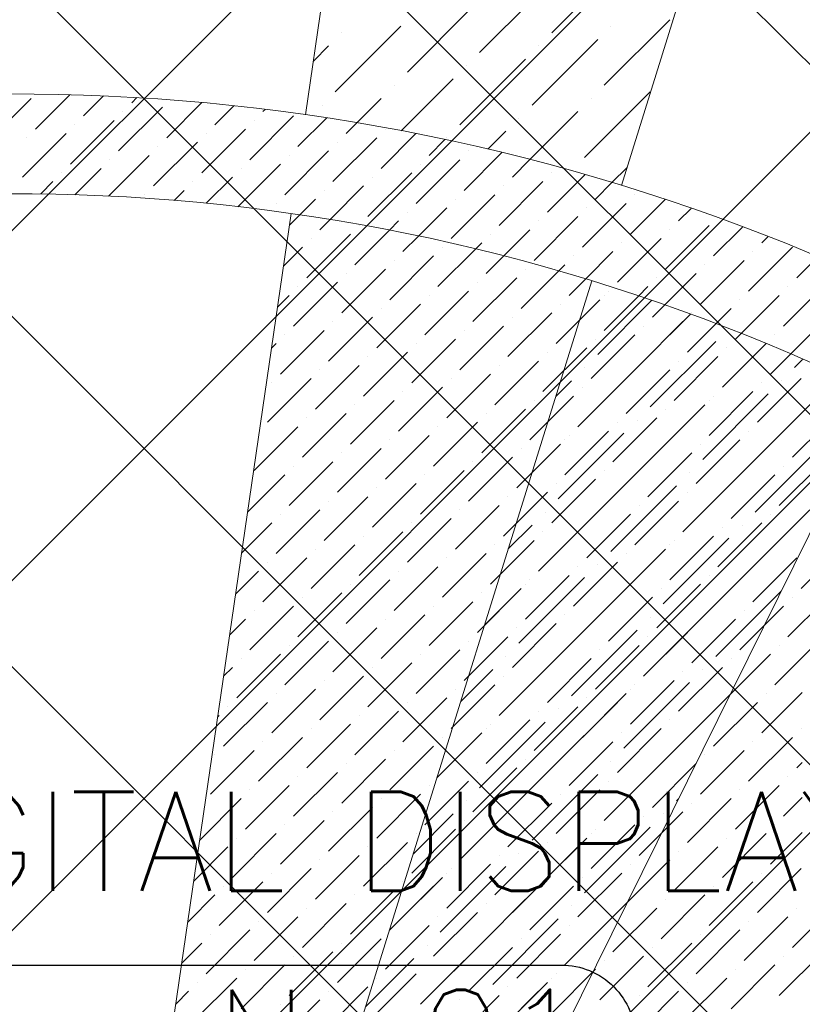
# Model space of a CAD drawing. Header units: millimetres. Extents: x -150 to 17700, y -13097 to 13830.
# Tile 54 of 67: x 11011 to 11802, y 8101 to 9095. Entities that reach past the tile are written whole.
import ezdxf
from ezdxf.enums import TextEntityAlignment as Align

# ---------------------------------------------------------------- set-up
doc = ezdxf.new("R2010")
doc.units = ezdxf.units.MM
doc.header["$MEASUREMENT"] = 0
doc.layers.get('0').update_dxf_attribs({"lineweight": 5})
doc.layers.add('ELEC-SO-LVL-TAG', color=7, linetype='Continuous')
doc.layers.add('RCP XREF$0$A-CEILING-01', color=9, linetype='Continuous', lineweight=0, true_color=0x808080)
doc.layers.add('RCP XREF$0$A-CELING ELEMENT', color=9, linetype='Continuous', lineweight=0, true_color=0x808080)
doc.styles.add('ROMANS-100', font='romans.shx')
doc.styles.get("Standard").update_dxf_attribs({"font": 'romans.shx'})

# ---------------------------------------------------------------- blocks, each defined once
blk = doc.blocks.new('RCP XREF')
at = {"layer": 'RCP XREF$0$A-CEILING-01', "color": 8, "linetype": 'Continuous', "lineweight": 0, "true_color": 0x808080}
for p, q in [((12778.91, 7020.08), (6418.99, 13380)), ((11820, 8332.54), (6772.54, 13380)), ((13132.46, 7373.63), (7126.1, 13380)), ((13309.24, 7550.41), (7479.65, 13380)), ((12602.13, 6843.3), (6090, 13355.44)), ((6041.32, 3920), (14450, 12328.68)), ((6135, 3660.13), (14450, 11975.13)), ((6451.98, 3270), (14450, 11268.02)), ((6135, 3306.57), (11958.42, 9129.99)), ((6805.53, 3270), (11820, 8284.47))]:
    blk.add_line(p, q, dxfattribs=at)
at = {"layer": 'RCP XREF$0$A-CEILING-01', "color": 8, "lineweight": 0, "true_color": 0x808080}
for centre, radius, start, end in [((11004.58, 6932.89), 2087.33, 45.19254, 224.80746), ((11003.78, 6932.19), 1987.28, 45.20017, 224.79983)]:
    blk.add_arc(centre, radius, start, end, dxfattribs=at)
at = {"layer": 'RCP XREF$0$A-CELING ELEMENT', "color": 8, "lineweight": 0, "true_color": 0x808080}
for p, q in [((11619.32, 8927.64), (13146.8, 13830)), ((11300.21, 8999.17), (11925.17, 13280)), ((11045.35, 7253.54), (11285.66, 8899.55)), ((11094.48, 7243.23), (11589.33, 8831.38)), ((11141.56, 7225.38), (11878.75, 8716.59))]:
    blk.add_line(p, q, dxfattribs=at)
at = {"layer": 'RCP XREF$0$A-CELING ELEMENT', "color": 8, "linetype": 'Continuous', "lineweight": 0, "true_color": 0x808080, "transparency": 33554687}
for p, q in [((11548.9, 9081.91), (11615.19, 9148.2)), ((11475.98, 9062.02), (11542.27, 9128.31)), ((11403.05, 9042.14), (11469.35, 9108.43)), ((11330.13, 9022.25), (11396.43, 9088.54)), ((11601.93, 9028.88), (11668.22, 9095.17)), ((11608.56, 9088.54), (11608.56, 9088.54)), ((11336.76, 9081.91), (11336.76, 9081.91)), ((11308.11, 9053.25), (11323.51, 9068.65)), ((11529.01, 9008.99), (11595.3, 9075.28)), ((11535.64, 9068.65), (11535.64, 9068.65)), ((11456.09, 8989.1), (11522.38, 9055.39)), ((11462.72, 9048.76), (11462.72, 9048.76)), ((11389.8, 9028.88), (11389.8, 9028.88)), ((11396.96, 8983), (11449.46, 9035.51)), ((11027.4, 8984.68), (11062.14, 9019.42)), ((11582.04, 8955.96), (11648.33, 9022.25)), ((10978.79, 8971.42), (11022.99, 9015.62)), ((11076.02, 8997.94), (11096.28, 9018.2)), ((11124.63, 9011.2), (11129.88, 9016.45)), ((11159.99, 8975.84), (11195.6, 9011.46)), ((11316.88, 9008.99), (11316.88, 9008.99)), ((11352.02, 8991.1), (11376.54, 9015.62)), ((11588.67, 9015.62), (11588.67, 9015.62)), ((11111.37, 8962.59), (11155.57, 9006.78)), ((11115.79, 9002.36), (11115.79, 9002.36)), ((11208.6, 8989.1), (11227.75, 9008.25)), ((11257.21, 9002.36), (11259.45, 9004.6)), ((11526.87, 8953.82), (11575.41, 9002.36)), ((11062.76, 8949.33), (11106.95, 8993.52)), ((11067.18, 8989.1), (11067.18, 8989.1)), ((11243.96, 8953.75), (11288.15, 8997.94)), ((11248.38, 8993.52), (11248.38, 8993.52)), ((11292.57, 8967.01), (11321.57, 8996)), ((11341.18, 8980.26), (11352.02, 8991.1)), ((11515.75, 8995.73), (11515.75, 8995.73)), ((11014.15, 8936.07), (11058.34, 8980.26)), ((11195.34, 8940.49), (11239.54, 8984.68)), ((11199.76, 8980.26), (11199.76, 8980.26)), ((11376.54, 8944.91), (11411.75, 8980.12)), ((11380.96, 8984.68), (11380.96, 8984.68)), ((11484.35, 8964.33), (11502.49, 8982.47)), ((11018.57, 8975.84), (11018.57, 8975.84)), ((11146.73, 8927.23), (11190.92, 8971.42)), ((11327.92, 8931.65), (11372.12, 8975.84)), ((11332.34, 8971.42), (11332.34, 8971.42)), ((11425.15, 8958.17), (11441.05, 8974.07)), ((11442.83, 8975.84), (11442.83, 8975.84)), ((11151.15, 8967.01), (11151.15, 8967.01)), ((11279.31, 8918.39), (11323.51, 8962.59)), ((11460.51, 8922.81), (11498.61, 8960.91)), ((11464.93, 8962.59), (11464.93, 8962.59)), ((11101.22, 8917.08), (11142.31, 8958.17)), ((11102.53, 8953.75), (11102.53, 8953.75)), ((11231.9, 8906.33), (11274.89, 8949.33)), ((11283.73, 8958.17), (11283.73, 8958.17)), ((11411.89, 8909.55), (11456.09, 8953.75)), ((11416.31, 8949.33), (11416.31, 8949.33)), ((11509.12, 8936.07), (11526.87, 8953.82)), ((11053.92, 8940.49), (11053.92, 8940.49)), ((11067.24, 8918.46), (11093.7, 8944.91)), ((11235.12, 8944.91), (11235.12, 8944.91)), ((11363.28, 8896.29), (11407.47, 8940.49)), ((11548.9, 8940.49), (11548.9, 8940.49)), ((11568.78, 8942.7), (11568.78, 8942.7)), ((11609.7, 8930.58), (11625.01, 8945.89)), ((11032.69, 8919.26), (11045.08, 8931.65)), ((11186.5, 8931.65), (11186.5, 8931.65)), ((11199.97, 8909.76), (11226.28, 8936.07)), ((11367.7, 8936.07), (11367.7, 8936.07)), ((11495.86, 8887.46), (11540.06, 8931.65)), ((11544.48, 8900.71), (11582.4, 8938.64)), ((11593.09, 8913.97), (11609.7, 8930.58)), ((11167.56, 8912.71), (11177.66, 8922.81)), ((11319.09, 8922.81), (11319.09, 8922.81)), ((11324.97, 8893.34), (11358.86, 8927.23)), ((11500.28, 8927.23), (11500.28, 8927.23)), ((11137.89, 8918.39), (11137.89, 8918.39)), ((11270.47, 8909.55), (11270.47, 8909.55)), ((11294.38, 8898.11), (11310.25, 8913.97)), ((11447.25, 8874.2), (11491.44, 8918.39)), ((11451.67, 8913.97), (11451.67, 8913.97)), ((11579.83, 8865.36), (11624.03, 8909.55)), ((11628.45, 8878.62), (11663.36, 8913.53)), ((11632.86, 8918.39), (11632.86, 8918.39)), ((11403.05, 8900.71), (11403.05, 8900.71)), ((11414.3, 8876.61), (11442.83, 8905.13)), ((11584.25, 8905.13), (11584.25, 8905.13)), ((11677.06, 8891.88), (11689.74, 8904.56)), ((11283.92, 8887.64), (11294.38, 8898.11)), ((11314.67, 8883.04), (11324.97, 8893.34)), ((11384.92, 8882.58), (11394.22, 8891.88)), ((11531.22, 8852.1), (11575.41, 8896.29)), ((11535.64, 8891.88), (11535.64, 8891.88)), ((11350.02, 8847.68), (11384.92, 8882.58)), ((11354.44, 8887.46), (11354.44, 8887.46)), ((11500.22, 8856.46), (11526.8, 8883.04)), ((11663.8, 8843.26), (11707.99, 8887.46)), ((11668.22, 8883.04), (11668.22, 8883.04)), ((11712.41, 8856.52), (11741.64, 8885.75)), ((11301.41, 8834.42), (11345.6, 8878.62)), ((11305.83, 8874.2), (11305.83, 8874.2)), ((11398.64, 8860.94), (11414.3, 8876.61)), ((11471.94, 8863.54), (11478.19, 8869.78)), ((11487.02, 8878.62), (11487.02, 8878.62)), ((11615.19, 8830), (11659.38, 8874.2)), ((11619.61, 8869.78), (11619.61, 8869.78)), ((11761.03, 8869.78), (11767.17, 8875.92)), ((11277.88, 8846.25), (11296.99, 8865.36)), ((11433.99, 8825.58), (11471.94, 8863.54)), ((11438.41, 8865.36), (11438.41, 8865.36)), ((11583.01, 8833.18), (11610.77, 8860.94)), ((11747.77, 8821.16), (11791.96, 8865.36)), ((11752.19, 8860.94), (11752.19, 8860.94)), ((11385.38, 8812.33), (11429.57, 8856.52)), ((11389.8, 8852.1), (11389.8, 8852.1)), ((11482.6, 8838.84), (11500.22, 8856.46)), ((11570.99, 8856.52), (11570.99, 8856.52)), ((11699.16, 8807.91), (11743.35, 8852.1)), ((11796.38, 8834.42), (11817.41, 8855.45)), ((11336.76, 8799.07), (11380.96, 8843.26)), ((11517.96, 8803.49), (11555.75, 8841.28)), ((11522.38, 8843.26), (11522.38, 8843.26)), ((11555.75, 8841.28), (11562.15, 8847.68)), ((11703.58, 8847.68), (11703.58, 8847.68)), ((11288.15, 8785.81), (11332.34, 8830)), ((11341.18, 8838.84), (11341.18, 8838.84)), ((11469.35, 8790.23), (11513.54, 8834.42)), ((11473.77, 8830), (11473.77, 8830)), ((11566.57, 8816.74), (11583.01, 8833.18)), ((11654.96, 8834.42), (11654.96, 8834.42)), ((11662.88, 8806.99), (11694.74, 8838.84)), ((11783.12, 8785.81), (11827.32, 8830)), ((11292.57, 8825.58), (11292.57, 8825.58)), ((11420.73, 8776.97), (11464.93, 8821.16)), ((11606.35, 8821.16), (11606.35, 8821.16)), ((11636.57, 8816.03), (11646.12, 8825.58)), ((11787.54, 8825.58), (11787.54, 8825.58)), ((11271.83, 8804.85), (11283.73, 8816.74)), ((11425.15, 8816.74), (11425.15, 8816.74)), ((11553.32, 8768.13), (11597.51, 8812.33)), ((11595.3, 8757.08), (11649.76, 8811.55)), ((11601.93, 8816.74), (11601.93, 8816.74)), ((11601.93, 8781.39), (11636.57, 8816.03)), ((11738.93, 8812.33), (11738.93, 8812.33)), ((11740.02, 8778.06), (11778.71, 8816.74)), ((11372.12, 8763.71), (11416.31, 8807.91)), ((11376.54, 8803.49), (11376.54, 8803.49)), ((11557.73, 8807.91), (11557.73, 8807.91)), ((11577.01, 8791.82), (11588.67, 8803.49)), ((11650.54, 8794.65), (11662.88, 8806.99)), ((11714.6, 8788), (11730.09, 8803.49)), ((11323.51, 8750.45), (11367.7, 8794.65)), ((11327.92, 8790.23), (11327.92, 8790.23)), ((11504.7, 8754.87), (11548.9, 8799.07)), ((11509.12, 8794.65), (11509.12, 8794.65)), ((11637.28, 8746.03), (11681.48, 8790.23)), ((11668.22, 8776.97), (11688.89, 8797.64)), ((11690.32, 8799.07), (11690.32, 8799.07)), ((11274.89, 8737.2), (11319.09, 8781.39)), ((11456.09, 8741.61), (11500.28, 8785.81)), ((11460.51, 8781.39), (11460.51, 8781.39)), ((11641.7, 8785.81), (11641.7, 8785.81)), ((11685.9, 8759.29), (11714.6, 8788)), ((11790, 8757.33), (11814.06, 8781.39)), ((11279.31, 8776.97), (11279.31, 8776.97)), ((11407.47, 8728.36), (11451.67, 8772.55)), ((11588.67, 8732.78), (11632.86, 8776.97)), ((11593.09, 8772.55), (11593.09, 8772.55)), ((11648.33, 8704.05), (11714.62, 8770.34)), ((11734.51, 8772.55), (11740.02, 8778.06)), ((11774.29, 8776.97), (11774.29, 8776.97)), ((11265.79, 8763.45), (11270.47, 8768.13)), ((11411.89, 8768.13), (11411.89, 8768.13)), ((11540.06, 8719.52), (11584.25, 8763.71)), ((11654.96, 8763.71), (11654.96, 8763.71)), ((11721.25, 8723.94), (11765.15, 8767.84)), ((11721.25, 8723.94), (11765.15, 8767.84)), ((11725.67, 8763.71), (11725.67, 8763.71)), ((11765.15, 8767.84), (11765.45, 8768.13)), ((11358.86, 8715.1), (11403.05, 8759.29)), ((11363.28, 8754.87), (11363.28, 8754.87)), ((11491.44, 8706.26), (11535.64, 8750.45)), ((11544.48, 8759.29), (11544.48, 8759.29)), ((11575.41, 8684.16), (11641.7, 8750.45)), ((11672.64, 8710.68), (11716.83, 8754.87)), ((11677.06, 8750.45), (11677.06, 8750.45)), ((11769.87, 8737.2), (11790, 8757.33)), ((11794.17, 8743.82), (11802.32, 8751.97)), ((11310.25, 8701.84), (11354.44, 8746.03)), ((11314.67, 8741.61), (11314.67, 8741.61)), ((11495.86, 8746.03), (11495.86, 8746.03)), ((11582.04, 8743.82), (11582.04, 8743.82)), ((11624.03, 8697.42), (11668.22, 8741.61)), ((11261.63, 8688.58), (11305.83, 8732.78)), ((11442.83, 8693), (11487.02, 8737.2)), ((11447.25, 8732.78), (11447.25, 8732.78)), ((11553, 8714.79), (11568.78, 8730.57)), ((11628.45, 8737.2), (11628.45, 8737.2)), ((11756.61, 8688.58), (11800.8, 8732.78)), ((11774.29, 8670.9), (11838.87, 8735.49)), ((11780.92, 8730.57), (11780.92, 8730.57)), ((11266.05, 8728.36), (11266.05, 8728.36)), ((11394.22, 8679.74), (11438.41, 8723.94)), ((11575.41, 8684.16), (11619.61, 8728.36)), ((11579.83, 8723.94), (11579.83, 8723.94)), ((11761.03, 8728.36), (11761.03, 8728.36)), ((11345.6, 8666.48), (11389.8, 8710.68)), ((11398.64, 8719.52), (11398.64, 8719.52)), ((11526.8, 8670.9), (11570.99, 8715.1)), ((11531.22, 8710.68), (11531.22, 8710.68)), ((11701.37, 8651.02), (11767.66, 8717.31)), ((11707.99, 8675.32), (11752.19, 8719.52)), ((11707.99, 8710.68), (11707.99, 8710.68)), ((11712.41, 8715.1), (11712.41, 8715.1)), ((11350.02, 8706.26), (11350.02, 8706.26)), ((11478.19, 8657.65), (11522.38, 8701.84)), ((11659.38, 8662.07), (11703.58, 8706.26)), ((11663.8, 8701.84), (11663.8, 8701.84)), ((11296.99, 8653.23), (11341.18, 8697.42)), ((11301.41, 8693), (11301.41, 8693)), ((11482.6, 8697.42), (11482.6, 8697.42)), ((11610.77, 8648.81), (11654.96, 8693)), ((11628.45, 8631.13), (11694.74, 8697.42)), ((11635.07, 8690.79), (11635.07, 8690.79)), ((11791.96, 8653.23), (11836.16, 8697.42)), ((11796.38, 8693), (11796.38, 8693)), ((11248.38, 8639.97), (11292.57, 8684.16)), ((11429.57, 8644.39), (11473.77, 8688.58)), ((11433.99, 8684.16), (11433.99, 8684.16)), ((11615.19, 8688.58), (11615.19, 8688.58)), ((11743.35, 8639.97), (11787.54, 8684.16)), ((11380.96, 8631.13), (11425.15, 8675.32)), ((11385.38, 8670.9), (11385.38, 8670.9)), ((11555.52, 8611.24), (11621.82, 8677.53)), ((11562.15, 8635.55), (11606.35, 8679.74)), ((11562.15, 8670.9), (11562.15, 8670.9)), ((11566.57, 8675.32), (11566.57, 8675.32)), ((11694.74, 8626.71), (11738.93, 8670.9)), ((11747.77, 8679.74), (11747.77, 8679.74)), ((11332.34, 8617.87), (11376.54, 8662.07)), ((11513.54, 8622.29), (11557.73, 8666.48)), ((11517.96, 8662.07), (11517.96, 8662.07)), ((11699.16, 8666.48), (11699.16, 8666.48)), ((11754.4, 8597.98), (11820.69, 8664.28)), ((11336.76, 8657.65), (11336.76, 8657.65)), ((11464.93, 8609.03), (11509.12, 8653.23)), ((11529, 8637.75), (11548.9, 8657.65)), ((11646.12, 8613.45), (11690.32, 8657.65)), ((11650.54, 8653.23), (11650.54, 8653.23)), ((11761.03, 8657.65), (11761.03, 8657.65)), ((11283.73, 8604.61), (11327.92, 8648.81)), ((11288.15, 8644.39), (11288.15, 8644.39)), ((11469.35, 8648.81), (11469.35, 8648.81)), ((11597.51, 8600.19), (11641.7, 8644.39)), ((11681.48, 8578.1), (11747.77, 8644.39)), ((11778.71, 8604.61), (11822.9, 8648.81)), ((11783.12, 8644.39), (11783.12, 8644.39)), ((11241.61, 8597.85), (11279.31, 8635.55)), ((11416.31, 8595.77), (11460.51, 8639.97)), ((11420.73, 8635.55), (11420.73, 8635.55)), ((11548.9, 8586.94), (11593.09, 8631.13)), ((11601.93, 8639.97), (11601.93, 8639.97)), ((11688.11, 8637.76), (11688.11, 8637.76)), ((11730.09, 8591.35), (11774.29, 8635.55)), ((11734.51, 8631.13), (11734.51, 8631.13)), ((11367.7, 8582.52), (11411.89, 8626.71)), ((11372.12, 8622.29), (11372.12, 8622.29)), ((11553.32, 8626.71), (11553.32, 8626.71)), ((11608.56, 8558.21), (11674.85, 8624.5)), ((11681.48, 8578.1), (11725.67, 8622.29)), ((11319.09, 8569.26), (11363.28, 8613.45)), ((11500.28, 8573.68), (11544.48, 8617.87)), ((11504.7, 8613.45), (11504.7, 8613.45)), ((11615.19, 8617.87), (11615.19, 8617.87)), ((11685.9, 8617.87), (11685.9, 8617.87)), ((11323.51, 8609.03), (11323.51, 8609.03)), ((11451.67, 8560.42), (11495.86, 8604.61)), ((11535.64, 8538.32), (11601.93, 8604.61)), ((11632.86, 8564.84), (11677.06, 8609.03)), ((11637.28, 8604.61), (11637.28, 8604.61)), ((11270.47, 8556), (11314.67, 8600.19)), ((11274.89, 8595.77), (11274.89, 8595.77)), ((11403.05, 8547.16), (11447.25, 8591.35)), ((11456.09, 8600.19), (11456.09, 8600.19)), ((11542.27, 8597.98), (11542.27, 8597.98)), ((11584.25, 8551.58), (11628.45, 8595.77)), ((11588.67, 8591.35), (11588.67, 8591.35)), ((11734.51, 8525.06), (11800.8, 8591.35)), ((11765.45, 8556), (11809.64, 8600.19)), ((11769.87, 8595.77), (11769.87, 8595.77)), ((11235.57, 8556.45), (11266.05, 8586.94)), ((11407.47, 8586.94), (11407.47, 8586.94)), ((11505, 8560.71), (11529.01, 8584.73)), ((11535.64, 8538.32), (11579.83, 8582.52)), ((11716.83, 8542.74), (11761.03, 8586.94)), ((11721.25, 8582.52), (11721.25, 8582.52)), ((11741.14, 8584.73), (11741.14, 8584.73)), ((11354.44, 8533.9), (11398.64, 8578.1)), ((11358.86, 8573.68), (11358.86, 8573.68)), ((11540.06, 8578.1), (11540.06, 8578.1)), ((11661.59, 8505.18), (11727.88, 8571.47)), ((11668.22, 8529.48), (11712.41, 8573.68)), ((11305.83, 8520.64), (11350.02, 8564.84)), ((11487.02, 8525.06), (11531.22, 8569.26)), ((11491.44, 8564.84), (11491.44, 8564.84)), ((11668.22, 8564.84), (11668.22, 8564.84)), ((11672.64, 8569.26), (11672.64, 8569.26)), ((11800.8, 8520.64), (11845, 8564.84)), ((11257.21, 8507.39), (11301.41, 8551.58)), ((11310.25, 8560.42), (11310.25, 8560.42)), ((11438.41, 8511.81), (11482.6, 8556)), ((11442.83, 8551.58), (11442.83, 8551.58)), ((11588.67, 8485.29), (11654.96, 8551.58)), ((11619.61, 8516.22), (11663.8, 8560.42)), ((11624.03, 8556), (11624.03, 8556)), ((11752.19, 8507.39), (11796.38, 8551.58)), ((11261.63, 8547.16), (11261.63, 8547.16)), ((11389.8, 8498.55), (11433.99, 8542.74)), ((11570.99, 8502.97), (11615.19, 8547.16)), ((11575.41, 8542.74), (11575.41, 8542.74)), ((11595.3, 8544.95), (11595.3, 8544.95)), ((11756.61, 8547.16), (11756.61, 8547.16)), ((11229.52, 8515.05), (11252.79, 8538.32)), ((11394.22, 8538.32), (11394.22, 8538.32)), ((11515.75, 8465.4), (11582.04, 8531.69)), ((11522.38, 8489.71), (11566.57, 8533.9)), ((11703.58, 8494.13), (11747.77, 8538.32)), ((11707.99, 8533.9), (11707.99, 8533.9)), ((11341.18, 8485.29), (11385.38, 8529.48)), ((11345.6, 8525.06), (11345.6, 8525.06)), ((11522.38, 8525.06), (11522.38, 8525.06)), ((11526.8, 8529.48), (11526.8, 8529.48)), ((11654.96, 8480.87), (11699.16, 8525.06)), ((11292.57, 8472.03), (11336.76, 8516.22)), ((11296.99, 8511.81), (11296.99, 8511.81)), ((11473.77, 8476.45), (11517.96, 8520.64)), ((11478.19, 8516.22), (11478.19, 8516.22)), ((11480.99, 8483.68), (11509.12, 8511.81)), ((11606.35, 8467.61), (11650.54, 8511.81)), ((11659.38, 8520.64), (11659.38, 8520.64)), ((11714.62, 8452.14), (11780.67, 8518.19)), ((11721.25, 8511.81), (11721.25, 8511.81)), ((11787.54, 8472.03), (11831.74, 8516.22)), ((11791.96, 8511.81), (11791.96, 8511.81)), ((11243.96, 8458.77), (11288.15, 8502.97)), ((11425.15, 8463.19), (11469.35, 8507.39)), ((11429.57, 8502.97), (11429.57, 8502.97)), ((11610.77, 8507.39), (11610.77, 8507.39)), ((11738.93, 8458.77), (11783.12, 8502.97)), ((11248.38, 8498.55), (11248.38, 8498.55)), ((11376.54, 8449.93), (11420.73, 8494.13)), ((11557.73, 8454.35), (11601.93, 8498.55)), ((11562.15, 8494.13), (11562.15, 8494.13)), ((11641.7, 8432.26), (11707.99, 8498.55)), ((11648.33, 8491.92), (11648.33, 8491.92)), ((11743.35, 8498.55), (11743.35, 8498.55)), ((11223.48, 8473.65), (11239.54, 8489.71)), ((11380.96, 8489.71), (11380.96, 8489.71)), ((11509.12, 8441.09), (11553.32, 8485.29)), ((11690.32, 8445.51), (11734.51, 8489.71)), ((11694.74, 8485.29), (11694.74, 8485.29)), ((11327.92, 8436.68), (11372.12, 8480.87)), ((11332.34, 8476.45), (11332.34, 8476.45)), ((11460.51, 8427.84), (11504.7, 8472.03)), ((11513.54, 8480.87), (11513.54, 8480.87)), ((11568.78, 8412.37), (11635.07, 8478.66)), ((11575.41, 8472.03), (11575.41, 8472.03)), ((11641.7, 8432.26), (11685.9, 8476.45)), ((11646.12, 8472.03), (11646.12, 8472.03)), ((11279.31, 8423.42), (11323.51, 8467.61)), ((11283.73, 8463.19), (11283.73, 8463.19)), ((11464.93, 8467.61), (11464.93, 8467.61)), ((11593.09, 8419), (11637.28, 8463.19)), ((11774.29, 8423.42), (11818.48, 8467.61)), ((11778.71, 8463.19), (11778.71, 8463.19)), ((11230.7, 8410.16), (11274.89, 8454.35)), ((11411.89, 8414.58), (11456.09, 8458.77)), ((11416.31, 8454.35), (11416.31, 8454.35)), ((11495.86, 8392.48), (11562.15, 8458.77)), ((11502.49, 8452.14), (11502.49, 8452.14)), ((11597.51, 8458.77), (11597.51, 8458.77)), ((11725.67, 8410.16), (11769.87, 8454.35)), ((11235.12, 8449.93), (11235.12, 8449.93)), ((11363.28, 8401.32), (11407.47, 8445.51)), ((11544.48, 8405.74), (11588.67, 8449.93)), ((11548.9, 8445.51), (11548.9, 8445.51)), ((11730.09, 8449.93), (11730.09, 8449.93)), ((11217.44, 8432.25), (11226.28, 8441.09)), ((11314.67, 8388.06), (11358.86, 8432.26)), ((11367.7, 8441.09), (11367.7, 8441.09)), ((11456.99, 8406.64), (11489.23, 8438.88)), ((11495.86, 8392.48), (11540.06, 8436.68)), ((11500.28, 8432.26), (11500.28, 8432.26)), ((11677.06, 8396.9), (11721.25, 8441.09)), ((11681.48, 8436.68), (11681.48, 8436.68)), ((11701.37, 8438.88), (11701.37, 8438.88)), ((11319.09, 8427.84), (11319.09, 8427.84)), ((11447.25, 8379.22), (11491.44, 8423.42)), ((11621.82, 8359.34), (11688.11, 8425.63)), ((11628.45, 8383.64), (11672.64, 8427.84)), ((11632.86, 8423.42), (11632.86, 8423.42)), ((11266.05, 8374.8), (11310.25, 8419)), ((11270.47, 8414.58), (11270.47, 8414.58)), ((11451.67, 8419), (11451.67, 8419)), ((11579.83, 8370.38), (11624.03, 8414.58)), ((11628.45, 8419), (11628.45, 8419)), ((11694.74, 8379.22), (11728.82, 8413.31)), ((11761.03, 8374.8), (11802, 8415.78)), ((11765.45, 8414.58), (11765.45, 8414.58)), ((11217.44, 8361.54), (11261.63, 8405.74)), ((11398.64, 8365.96), (11442.83, 8410.16)), ((11403.05, 8405.74), (11403.05, 8405.74)), ((11548.9, 8339.45), (11615.19, 8405.74)), ((11584.25, 8410.16), (11584.25, 8410.16)), ((11712.41, 8361.54), (11756.61, 8405.74)), ((11211.39, 8390.85), (11213.02, 8392.48)), ((11221.86, 8401.32), (11221.86, 8401.32)), ((11350.02, 8352.71), (11394.22, 8396.9)), ((11354.44, 8392.48), (11354.44, 8392.48)), ((11531.22, 8357.13), (11575.41, 8401.32)), ((11535.64, 8396.9), (11535.64, 8396.9)), ((11555.52, 8399.11), (11555.52, 8399.11)), ((11663.8, 8348.29), (11707.99, 8392.48)), ((11716.83, 8401.32), (11716.83, 8401.32)), ((11301.41, 8339.45), (11345.6, 8383.64)), ((11475.98, 8319.56), (11542.27, 8385.85)), ((11482.6, 8343.87), (11526.8, 8388.06)), ((11487.02, 8383.64), (11487.02, 8383.64)), ((11668.22, 8388.06), (11668.22, 8388.06)), ((11305.83, 8379.22), (11305.83, 8379.22)), ((11433.99, 8330.61), (11478.19, 8374.8)), ((11482.6, 8379.22), (11482.6, 8379.22)), ((11615.19, 8335.03), (11659.38, 8379.22)), ((11619.61, 8374.8), (11619.61, 8374.8)), ((11800.8, 8379.22), (11800.8, 8379.22)), ((11252.79, 8326.19), (11296.99, 8370.38)), ((11257.21, 8365.96), (11257.21, 8365.96)), ((11432.98, 8329.6), (11469.35, 8365.96)), ((11438.41, 8370.38), (11438.41, 8370.38)), ((11566.57, 8321.77), (11610.77, 8365.96)), ((11681.48, 8365.96), (11681.48, 8365.96)), ((11747.77, 8326.19), (11791.96, 8370.38)), ((11752.19, 8365.96), (11752.19, 8365.96)), ((11204.18, 8312.93), (11248.38, 8357.13)), ((11208.6, 8352.71), (11208.6, 8352.71)), ((11385.38, 8317.35), (11429.57, 8361.54)), ((11389.8, 8357.13), (11389.8, 8357.13)), ((11517.96, 8308.51), (11562.15, 8352.71)), ((11570.99, 8361.54), (11570.99, 8361.54)), ((11601.93, 8286.41), (11668.22, 8352.71)), ((11699.16, 8312.93), (11743.35, 8357.13)), ((11703.58, 8352.71), (11703.58, 8352.71)), ((11336.76, 8304.09), (11380.96, 8348.29)), ((11341.18, 8343.87), (11341.18, 8343.87)), ((11522.38, 8348.29), (11522.38, 8348.29)), ((11608.56, 8346.08), (11608.56, 8346.08)), ((11650.54, 8299.67), (11694.74, 8343.87)), ((11796.38, 8339.45), (11802, 8345.07)), ((11288.15, 8290.83), (11332.34, 8335.03)), ((11469.35, 8295.25), (11513.54, 8339.45)), ((11473.77, 8335.03), (11473.77, 8335.03)), ((11529.01, 8266.53), (11595.3, 8332.82)), ((11654.96, 8339.45), (11654.96, 8339.45)), ((11292.57, 8330.61), (11292.57, 8330.61)), ((11420.73, 8282), (11464.93, 8326.19)), ((11535.64, 8326.19), (11535.64, 8326.19)), ((11601.93, 8286.41), (11646.12, 8330.61)), ((11606.35, 8326.19), (11606.35, 8326.19)), ((11787.54, 8330.61), (11787.54, 8330.61)), ((11239.54, 8277.58), (11283.73, 8321.77)), ((11243.96, 8317.35), (11243.96, 8317.35)), ((11372.12, 8268.74), (11416.31, 8312.93)), ((11425.15, 8321.77), (11425.15, 8321.77)), ((11456.09, 8246.64), (11522.38, 8312.93)), ((11553.32, 8273.16), (11597.51, 8317.35)), ((11557.73, 8312.93), (11557.73, 8312.93)), ((11734.51, 8277.58), (11778.71, 8321.77)), ((11738.93, 8317.35), (11738.93, 8317.35)), ((11193.26, 8266.65), (11235.12, 8308.51)), ((11376.54, 8308.51), (11376.54, 8308.51)), ((11462.72, 8306.3), (11462.72, 8306.3)), ((11504.7, 8259.9), (11548.9, 8304.09)), ((11674.85, 8306.3), (11676.97, 8308.43)), ((11685.9, 8264.32), (11730.09, 8308.51)), ((11690.32, 8304.09), (11690.32, 8304.09)), ((11783.12, 8290.83), (11802, 8309.71)), ((11323.51, 8255.48), (11367.7, 8299.67)), ((11327.92, 8295.25), (11327.92, 8295.25)), ((11408.98, 8252.57), (11449.46, 8293.04)), ((11509.12, 8299.67), (11509.12, 8299.67)), ((11637.28, 8251.06), (11681.48, 8295.25)), ((11661.59, 8293.04), (11661.59, 8293.04)), ((11274.89, 8242.22), (11319.09, 8286.41)), ((11456.09, 8246.64), (11500.28, 8290.83)), ((11460.51, 8286.41), (11460.51, 8286.41)), ((11641.7, 8290.83), (11641.7, 8290.83)), ((11226.28, 8228.96), (11270.47, 8273.16)), ((11279.31, 8282), (11279.31, 8282)), ((11407.47, 8233.38), (11451.67, 8277.58)), ((11411.89, 8273.16), (11411.89, 8273.16)), ((11582.04, 8213.49), (11648.33, 8279.79)), ((11588.67, 8237.8), (11632.86, 8282)), ((11588.67, 8273.16), (11588.67, 8273.16)), ((11593.09, 8277.58), (11593.09, 8277.58)), ((11721.25, 8228.96), (11765.45, 8273.16)), ((11769.87, 8242.22), (11802, 8274.36)), ((11774.29, 8282), (11774.29, 8282)), ((11230.7, 8268.74), (11230.7, 8268.74)), ((11358.86, 8220.12), (11403.05, 8264.32)), ((11540.06, 8224.54), (11584.25, 8268.74)), ((11544.48, 8264.32), (11544.48, 8264.32)), ((11725.67, 8268.74), (11725.67, 8268.74)), ((11187.22, 8225.25), (11221.86, 8259.9)), ((11363.28, 8259.9), (11363.28, 8259.9)), ((11491.44, 8211.28), (11535.64, 8255.48)), ((11509.12, 8193.61), (11575.41, 8259.9)), ((11515.75, 8253.27), (11515.75, 8253.27)), ((11672.64, 8215.7), (11716.83, 8259.9)), ((11677.06, 8255.48), (11677.06, 8255.48)), ((11310.25, 8206.87), (11354.44, 8251.06)), ((11314.67, 8246.64), (11314.67, 8246.64)), ((11495.86, 8251.06), (11495.86, 8251.06)), ((11624.03, 8202.45), (11668.22, 8246.64)), ((11261.63, 8193.61), (11305.83, 8237.8)), ((11266.05, 8233.38), (11266.05, 8233.38)), ((11436.2, 8173.72), (11502.49, 8240.01)), ((11442.83, 8198.03), (11487.02, 8242.22)), ((11442.83, 8233.38), (11442.83, 8233.38)), ((11447.25, 8237.8), (11447.25, 8237.8)), ((11575.41, 8189.19), (11619.61, 8233.38)), ((11628.45, 8242.22), (11628.45, 8242.22)), ((11756.61, 8193.61), (11800.8, 8237.8)), ((11761.03, 8233.38), (11761.03, 8233.38)), ((11213.02, 8180.35), (11257.21, 8224.54)), ((11394.22, 8184.77), (11438.41, 8228.96)), ((11398.64, 8224.54), (11398.64, 8224.54)), ((11579.83, 8228.96), (11579.83, 8228.96)), ((11707.99, 8180.35), (11752.19, 8224.54)), ((11217.44, 8220.12), (11217.44, 8220.12)), ((11345.6, 8171.51), (11389.8, 8215.7)), ((11384.98, 8175.53), (11429.57, 8220.12)), ((11526.8, 8175.93), (11570.99, 8220.12)), ((11531.22, 8215.7), (11531.22, 8215.7)), ((11712.41, 8220.12), (11712.41, 8220.12)), ((11181.17, 8183.86), (11208.6, 8211.28)), ((11350.02, 8211.28), (11350.02, 8211.28)), ((11478.19, 8162.67), (11522.38, 8206.87)), ((11659.38, 8167.09), (11703.58, 8211.28)), ((11663.8, 8206.87), (11663.8, 8206.87)), ((11296.99, 8158.25), (11341.18, 8202.45)), ((11301.41, 8198.03), (11301.41, 8198.03)), ((11429.57, 8149.41), (11473.77, 8193.61)), ((11482.6, 8202.45), (11482.6, 8202.45)), ((11562.15, 8140.57), (11625.12, 8203.54)), ((11568.78, 8200.24), (11568.78, 8200.24)), ((11610.77, 8153.83), (11654.96, 8198.03)), ((11615.19, 8193.61), (11615.19, 8193.61)), ((11791.96, 8158.25), (11834.13, 8200.41)), ((11796.38, 8198.03), (11796.38, 8198.03)), ((11248.38, 8144.99), (11292.57, 8189.19)), ((11252.79, 8184.77), (11252.79, 8184.77)), ((11433.99, 8189.19), (11433.99, 8189.19)), ((11489.23, 8120.69), (11555.52, 8186.98)), ((11562.15, 8140.57), (11606.35, 8184.77)), ((11743.35, 8144.99), (11787.54, 8189.19)), ((11747.77, 8184.77), (11747.77, 8184.77)), ((11199.76, 8131.74), (11243.96, 8175.93)), ((11380.96, 8136.15), (11425.15, 8180.35)), ((11385.38, 8175.93), (11385.38, 8175.93)), ((11495.86, 8180.35), (11495.86, 8180.35)), ((11566.57, 8180.35), (11566.57, 8180.35)), ((11694.74, 8131.74), (11738.93, 8175.93)), ((11204.18, 8171.51), (11204.18, 8171.51)), ((11332.34, 8122.9), (11376.54, 8167.09)), ((11416.31, 8100.8), (11482.6, 8167.09)), ((11513.54, 8127.32), (11557.73, 8171.51)), ((11517.96, 8167.09), (11517.96, 8167.09)), ((11699.16, 8171.51), (11699.16, 8171.51)), ((11175.13, 8142.46), (11195.34, 8162.67)), ((11283.73, 8109.64), (11327.92, 8153.83)), ((11336.76, 8162.67), (11336.76, 8162.67)), ((11422.94, 8160.46), (11422.94, 8160.46)), ((11464.93, 8114.06), (11509.12, 8158.25)), ((11469.35, 8153.83), (11469.35, 8153.83)), ((11646.12, 8118.48), (11690.32, 8162.67)), ((11650.54, 8158.25), (11650.54, 8158.25)), ((11778.71, 8109.64), (11822.9, 8153.83)), ((11288.15, 8149.41), (11288.15, 8149.41)), ((11360.97, 8098.49), (11409.68, 8147.2)), ((11416.31, 8100.8), (11460.51, 8144.99)), ((11597.51, 8105.22), (11641.7, 8149.41)), ((11601.93, 8144.99), (11601.93, 8144.99)), ((11783.12, 8149.41), (11783.12, 8149.41)), ((11235.12, 8096.38), (11279.31, 8140.57)), ((11239.54, 8136.15), (11239.54, 8136.15)), ((11420.73, 8140.57), (11420.73, 8140.57)), ((11548.9, 8091.96), (11593.09, 8136.15)), ((11730.09, 8096.38), (11774.29, 8140.57)), ((11734.51, 8136.15), (11734.51, 8136.15)), ((11186.5, 8083.12), (11230.7, 8127.32)), ((11367.7, 8087.54), (11411.89, 8131.74)), ((11372.12, 8127.32), (11372.12, 8127.32)), ((11548.9, 8127.32), (11548.9, 8127.32)), ((11553.32, 8131.74), (11553.32, 8131.74)), ((11681.48, 8083.12), (11725.67, 8127.32)), ((11169.08, 8101.06), (11182.08, 8114.06)), ((11190.92, 8122.9), (11190.92, 8122.9)), ((11319.09, 8074.28), (11363.28, 8118.48)), ((11323.51, 8114.06), (11323.51, 8114.06)), ((11469.35, 8047.77), (11535.64, 8114.06)), ((11500.28, 8078.7), (11544.48, 8122.9)), ((11504.7, 8118.48), (11504.7, 8118.48)), ((11632.86, 8069.86), (11677.06, 8114.06)), ((11685.9, 8122.9), (11685.9, 8122.9)), ((11270.47, 8061.02), (11314.67, 8105.22)), ((11451.67, 8065.44), (11495.86, 8109.64)), ((11456.09, 8105.22), (11456.09, 8105.22)), ((11475.98, 8107.43), (11475.98, 8107.43)), ((11637.28, 8109.64), (11637.28, 8109.64)), ((11274.89, 8100.8), (11274.89, 8100.8))]:
    blk.add_line(p, q, dxfattribs=at)
blk = doc.blocks.new('ELEC-SO-LVL-EQP-TYP-TAG')
at = {"layer": 'ELEC-SO-LVL-TAG'}
blk.add_lwpolyline([(75, 75), (1075, 75, -0.414214), (1150, 0), (1150, 0, -0.414214), (1075, -75), (75, -75, -0.414214), (0, 0), (0, 0, -0.414214)], format="xyb", close=True, dxfattribs=at)
at = {"layer": 'ELEC-SO-LVL-TAG', "char_height": 100, "attachment_point": 4}
for s, width, insert in [('{\\Fromans|c0;SO LVL:}', 1015.0686, (75, 0)), ('{\\Fromans|c0;NOS}', 391.4762, (700, -200)), ('{\\Fromans|c0;TYP :}', 391.4762, (0, -200))]:
    blk.add_mtext_dynamic_manual_height_columns(s, width=width, gutter_width=1, heights=[0], dxfattribs=dict(at, insert=insert))
at = {"layer": 'ELEC-SO-LVL-TAG', "style": 'ROMANS-100'}
for tag, p in [('SO-EQP', (0, 200)), ('SO-LVL', (725, 0)), ('TYP-NOS', (450, -200))]:
    blk.add_attdef(tag, text='', height=100, dxfattribs=at).set_placement(p, align=Align.MIDDLE_LEFT)

msp = doc.modelspace()

# ---------------------------------------------------------------- block references
at = {"ltscale": 5}
msp.add_blockref('RCP XREF', (0, 0), dxfattribs=at)
at = {"layer": 'ELEC-SO-LVL-TAG'}
msp.add_blockref('ELEC-SO-LVL-EQP-TYP-TAG', (10483.5, 8065.49), dxfattribs=at).add_auto_attribs({'SO-EQP': 'FOR DIGITAL DISPLAY', 'TYP-NOS': '04', 'SO-LVL': 'N-01'})

doc.saveas('drawing.dxf')
